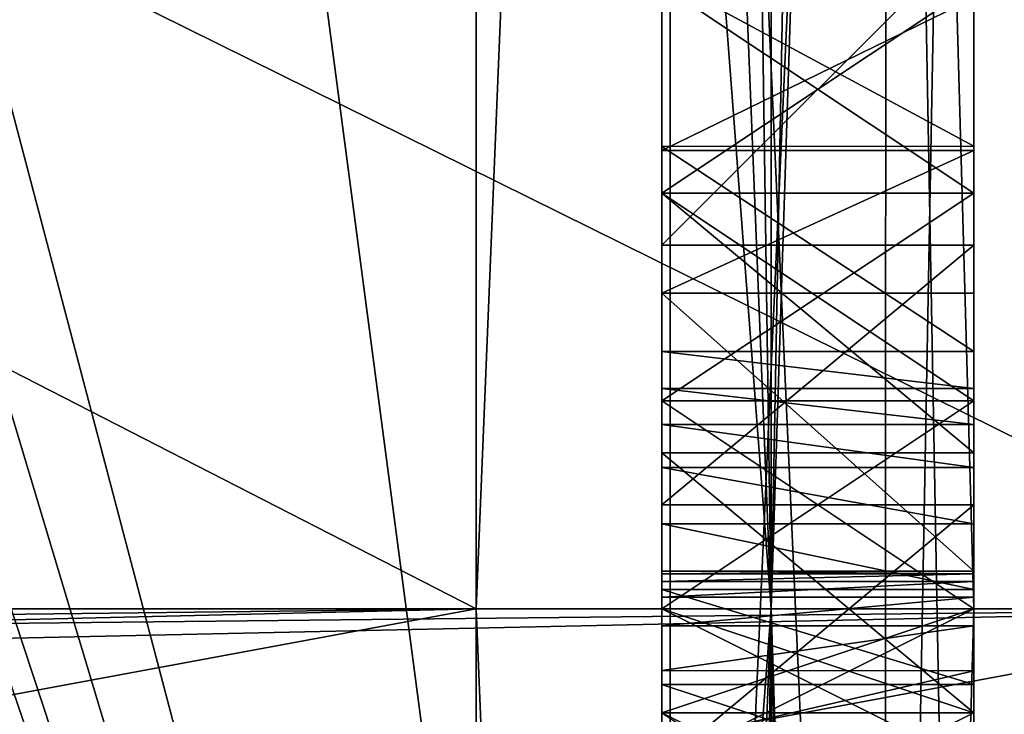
# Model space of a CAD drawing. Header units: millimetres. Extents: x -25 to 71, y -3 to 471.
# Tile 87 of 199: x 67.07 to 68.65, y 49.83 to 50.94. Entities that reach past the tile are written whole.
import ezdxf

# ---------------------------------------------------------------- set-up
doc = ezdxf.new("R2010")
doc.units = ezdxf.units.MM
doc.header["$LTSCALE"] = 65.185185
for name, color, linetype in [('1041', 7, 'CONTINUOUS'), ('1042', 7, 'CONTINUOUS'), ('1059', 7, 'CONTINUOUS'), ('1061', 7, 'CONTINUOUS'), ('1078', 7, 'CONTINUOUS'), ('1128', 7, 'CONTINUOUS'), ('1129', 7, 'CONTINUOUS'), ('1203', 7, 'CONTINUOUS'), ('1204', 7, 'CONTINUOUS'), ('1205', 7, 'CONTINUOUS'), ('1206', 7, 'CONTINUOUS'), ('1207', 7, 'CONTINUOUS'), ('1208', 7, 'CONTINUOUS'), ('1209', 7, 'CONTINUOUS'), ('1223', 7, 'CONTINUOUS'), ('1224', 7, 'CONTINUOUS'), ('1225', 7, 'CONTINUOUS'), ('1226', 7, 'CONTINUOUS'), ('1227', 7, 'CONTINUOUS'), ('1348', 7, 'CONTINUOUS'), ('1349', 7, 'CONTINUOUS'), ('1350', 7, 'CONTINUOUS'), ('1355', 7, 'CONTINUOUS'), ('1356', 7, 'CONTINUOUS'), ('1357', 7, 'CONTINUOUS'), ('1358', 7, 'CONTINUOUS'), ('1362', 7, 'CONTINUOUS'), ('1363', 7, 'CONTINUOUS'), ('1364', 7, 'CONTINUOUS'), ('1365', 7, 'CONTINUOUS'), ('1381', 7, 'CONTINUOUS'), ('1382', 7, 'CONTINUOUS'), ('1383', 7, 'CONTINUOUS'), ('1384', 7, 'CONTINUOUS'), ('1386', 7, 'CONTINUOUS'), ('1387', 7, 'CONTINUOUS'), ('1388', 7, 'CONTINUOUS'), ('1389', 7, 'CONTINUOUS'), ('1390', 7, 'CONTINUOUS'), ('1391', 7, 'CONTINUOUS'), ('1392', 7, 'CONTINUOUS'), ('1393', 7, 'CONTINUOUS'), ('1394', 7, 'CONTINUOUS'), ('1395', 7, 'CONTINUOUS'), ('1396', 7, 'CONTINUOUS'), ('1397', 7, 'CONTINUOUS'), ('1405', 7, 'CONTINUOUS'), ('1477', 7, 'CONTINUOUS'), ('1482', 7, 'CONTINUOUS'), ('1513', 7, 'CONTINUOUS'), ('1533', 7, 'CONTINUOUS'), ('1546', 7, 'CONTINUOUS'), ('1552', 7, 'CONTINUOUS'), ('1582', 7, 'CONTINUOUS'), ('1583', 7, 'CONTINUOUS'), ('1584', 7, 'CONTINUOUS'), ('1586', 7, 'CONTINUOUS'), ('1587', 7, 'CONTINUOUS'), ('1589', 7, 'CONTINUOUS'), ('1600', 7, 'CONTINUOUS'), ('1601', 7, 'CONTINUOUS')]:
    doc.layers.add(name, color=color, linetype=linetype)

msp = doc.modelspace()

# ---------------------------------------------------------------- linework, layer by layer
at = {"layer": '1041', "linetype": 'CONTINUOUS'}
for points in [[(43.1, 49.7169, -21.9982), (43.1, 50, -22), (69.2193, 43.2016, -20.9232), (43.1, 49.7169, -21.9982)], [(69.2193, 43.2016, -20.9232), (43.1, 50, -22), (69.2193, 50, -22), (69.2193, 43.2016, -20.9232)], [(43.1, 50, 22), (43.1, 49.7169, 21.9982), (69.2193, 50, 22), (43.1, 50, 22)], [(43.1, 49.7169, 21.9982), (43.1, 49.4339, 21.9927), (69.2193, 50, 22), (43.1, 49.7169, 21.9982)], [(43.1, 49.4339, 21.9927), (43.5503, 45.2139, 21.4731), (69.2193, 50, 22), (43.1, 49.4339, 21.9927)], [(69.2193, 50, 22), (43.5503, 45.2139, 21.4731), (69.2193, 43.2016, 20.9232), (69.2193, 50, 22)]]:
    msp.add_3dface(points, dxfattribs=at)
at = {"layer": '1042', "linetype": 'CONTINUOUS'}
for points in [[(43.1, 50, -22), (43.1, 62.9312, -17.7984), (69.2193, 50, -22), (43.1, 50, -22)], [(69.2193, 50, -22), (43.1, 62.9312, -17.7984), (69.2193, 58.1578, -20.4316), (69.2193, 50, -22)], [(43.1, 62.9312, 17.7984), (43.1, 50, 22), (69.2193, 58.1578, 20.4316), (43.1, 62.9312, 17.7984)], [(43.1, 50, 22), (69.2193, 50, 22), (69.2193, 58.1578, 20.4316), (43.1, 50, 22)]]:
    msp.add_3dface(points, dxfattribs=at)
at = {"layer": '1059', "linetype": 'CONTINUOUS'}
for points in [[(68.6, 54.5, 4.5), (68.6, 45.5, 4.5), (49.9, 45.5, 4.5), (68.6, 54.5, 4.5)], [(49.9, 54.5, 4.5), (68.6, 54.5, 4.5), (49.9, 45.5, 4.5), (49.9, 54.5, 4.5)]]:
    msp.add_3dface(points, dxfattribs=at)
at = {"layer": '1061', "linetype": 'CONTINUOUS'}
for points in [[(68.6, 54.5, -4.5), (49.9, 54.5, -4.5), (68.6, 45.5, -4.5), (68.6, 54.5, -4.5)], [(68.6, 45.5, -4.5), (49.9, 54.5, -4.5), (49.9, 45.5, -4.5), (68.6, 45.5, -4.5)]]:
    msp.add_3dface(points, dxfattribs=at)
at = {"layer": '1078', "linetype": 'CONTINUOUS'}
for points in [[(68.6, 60.0794, -13.5967), (68.6, 50, -16.9251), (68.6, 56.0046, -12.6376), (68.6, 60.0794, -13.5967)], [(68.6, 56.0046, -12.6376), (68.6, 50, -16.9251), (68.6, 55.8212, -12.7675), (68.6, 56.0046, -12.6376)], [(68.6, 55.8212, -12.7675), (68.6, 50, -16.9251), (68.6, 55.6226, -12.8546), (68.6, 55.8212, -12.7675)], [(68.6, 55.6226, -12.8546), (68.6, 50, -16.9251), (68.6, 55.376, -12.9188), (68.6, 55.6226, -12.8546)], [(68.6, 55.376, -12.9188), (68.6, 50, -16.9251), (68.6, 55.1192, -12.954), (68.6, 55.376, -12.9188)], [(68.6, 55.1192, -12.954), (68.6, 50, -16.9251), (68.6, 54.8638, -12.9656), (68.6, 55.1192, -12.954)], [(68.6, 54.8638, -12.9656), (68.6, 50, -16.9251), (68.6, 54.5244, -12.9479), (68.6, 54.8638, -12.9656)], [(68.6, 54.5244, -12.9479), (68.6, 50, -16.9251), (68.6, 54.2592, -12.9025), (68.6, 54.5244, -12.9479)], [(68.6, 46.7922, -7.9846), (68.6, 54.4674, -7.9846), (68.6, 47.1499, -10), (68.6, 46.7922, -7.9846)], [(68.6, 47.1499, -10), (68.6, 54.4674, -7.9846), (68.6, 47.9257, -10), (68.6, 47.1499, -10)], [(68.6, 47.9257, -10), (68.6, 54.4674, -7.9846), (68.6, 48.3714, -10), (68.6, 47.9257, -10)], [(68.6, 48.3714, -10), (68.6, 54.4674, -7.9846), (68.6, 50.0605, -10), (68.6, 48.3714, -10)], [(68.6, 50.0605, -10), (68.6, 54.4674, -7.9846), (68.6, 50.5062, -10), (68.6, 50.0605, -10)], [(68.6, 50.5062, -10), (68.6, 54.4674, -7.9846), (68.6, 52.1953, -10), (68.6, 50.5062, -10)], [(68.6, 54.2592, -12.9025), (68.6, 50, -16.9251), (68.6, 54.0186, -12.8306), (68.6, 54.2592, -12.9025)], [(68.6, 54.0186, -12.8306), (68.6, 50, -16.9251), (68.6, 53.8416, -12.749), (68.6, 54.0186, -12.8306)], [(68.6, 53.8416, -12.749), (68.6, 50, -16.9251), (68.6, 53.6911, -12.6543), (68.6, 53.8416, -12.749)], [(68.6, 53.6911, -12.6543), (68.6, 50, -16.9251), (68.6, 53.5805, -12.5653), (68.6, 53.6911, -12.6543)], [(68.6, 53.5805, -12.5653), (68.6, 50, -16.9251), (68.6, 53.4825, -12.4647), (68.6, 53.5805, -12.5653)], [(68.6, 53.4825, -12.4647), (68.6, 50, -16.9251), (68.6, 53.3838, -12.3494), (68.6, 53.4825, -12.4647)], [(68.6, 50, -16.9251), (68.6, 52.5254, -12.553), (68.6, 53.3838, -12.3494), (68.6, 50, -16.9251)], [(68.6, 52.5254, -12.553), (68.6, 50, -16.9251), (68.6, 52.3927, -12.7111), (68.6, 52.5254, -12.553)], [(68.6, 52.3927, -12.7111), (68.6, 50, -16.9251), (68.6, 52.2322, -12.8193), (68.6, 52.3927, -12.7111)], [(68.6, 52.2322, -12.8193), (68.6, 50, -16.9251), (68.6, 52.0494, -12.8952), (68.6, 52.2322, -12.8193)], [(68.6, 50.5062, -12.0798), (68.6, 50.5062, -10), (68.6, 52.1953, -10), (68.6, 50.5062, -12.0798)], [(68.6, 50.7349, -12.2749), (68.6, 50.5062, -12.0798), (68.6, 52.1953, -10), (68.6, 50.7349, -12.2749)], [(68.6, 50.9794, -12.4374), (68.6, 50.7349, -12.2749), (68.6, 52.1953, -10), (68.6, 50.9794, -12.4374)], [(68.6, 52.0494, -12.8952), (68.6, 50, -16.9251), (68.6, 51.8922, -12.9354), (68.6, 52.0494, -12.8952)], [(68.6, 51.8922, -12.9354), (68.6, 50, -16.9251), (68.6, 51.7264, -12.9583), (68.6, 51.8922, -12.9354)], [(68.6, 51.7264, -12.9583), (68.6, 50, -16.9251), (68.6, 51.5846, -12.9656), (68.6, 51.7264, -12.9583)], [(68.6, 51.5846, -12.9656), (68.6, 50, -16.9251), (68.6, 51.2742, -12.9349), (68.6, 51.5846, -12.9656)], [(68.6, 51.2742, -12.9349), (68.6, 50, -16.9251), (68.6, 51.0119, -12.8511), (68.6, 51.2742, -12.9349)], [(68.6, 51.0119, -12.8511), (68.6, 50, -16.9251), (68.6, 50.7416, -12.7004), (68.6, 51.0119, -12.8511)], [(68.6, 50.7416, -12.7004), (68.6, 50, -16.9251), (68.6, 50.4127, -12.4539), (68.6, 50.7416, -12.7004)], [(68.6, 50.4127, -12.4539), (68.6, 50, -16.9251), (68.6, 50.3532, -12.5509), (68.6, 50.4127, -12.4539)], [(68.6, 50.3532, -12.5509), (68.6, 50, -16.9251), (68.6, 50.2953, -12.6342), (68.6, 50.3532, -12.5509)], [(68.6, 50.2953, -12.6342), (68.6, 50, -16.9251), (68.6, 50.2267, -12.7134), (68.6, 50.2953, -12.6342)], [(68.6, 50.2267, -12.7134), (68.6, 50, -16.9251), (68.6, 50.1362, -12.7934), (68.6, 50.2267, -12.7134)], [(68.6, 50.1362, -12.7934), (68.6, 50, -16.9251), (68.6, 50.0309, -12.8575), (68.6, 50.1362, -12.7934)], [(68.6, 48.3714, -12.0798), (68.6, 48.3714, -10), (68.6, 50.0605, -10), (68.6, 48.3714, -12.0798)], [(68.6, 48.6001, -12.2749), (68.6, 48.3714, -12.0798), (68.6, 50.0605, -10), (68.6, 48.6001, -12.2749)], [(68.6, 48.8446, -12.4374), (68.6, 48.6001, -12.2749), (68.6, 50.0605, -10), (68.6, 48.8446, -12.4374)], [(68.6, 49.109, -12.5457), (68.6, 48.8446, -12.4374), (68.6, 50.0605, -10), (68.6, 49.109, -12.5457)], [(68.6, 49.4388, -12.586), (68.6, 49.109, -12.5457), (68.6, 50.0605, -10), (68.6, 49.4388, -12.586)], [(68.6, 49.6448, -12.5632), (68.6, 49.4388, -12.586), (68.6, 50.0605, -10), (68.6, 49.6448, -12.5632)], [(68.6, 49.7854, -12.5089), (68.6, 49.6448, -12.5632), (68.6, 50.0605, -10), (68.6, 49.7854, -12.5089)], [(68.6, 49.9008, -12.4231), (68.6, 49.7854, -12.5089), (68.6, 50.0605, -10), (68.6, 49.9008, -12.4231)], [(68.6, 49.9725, -12.3274), (68.6, 49.9008, -12.4231), (68.6, 50.0605, -10), (68.6, 49.9725, -12.3274)], [(68.6, 50.0187, -12.2231), (68.6, 49.9725, -12.3274), (68.6, 50.0605, -10), (68.6, 50.0187, -12.2231)], [(68.6, 50.044, -12.1238), (68.6, 50.0187, -12.2231), (68.6, 50.0605, -10), (68.6, 50.044, -12.1238)], [(68.6, 50.0561, -12.0254), (68.6, 50.044, -12.1238), (68.6, 50.0605, -10), (68.6, 50.0561, -12.0254)], [(68.6, 50.0605, -11.9147), (68.6, 50.0561, -12.0254), (68.6, 50.0605, -10), (68.6, 50.0605, -11.9147)], [(68.6, 50.0309, -12.8575), (68.6, 50, -16.9251), (68.6, 49.8787, -12.9153), (68.6, 50.0309, -12.8575)], [(68.6, 39.9206, -13.5967), (68.6, 45.1252, -14.0708), (68.6, 50, -16.9251), (68.6, 39.9206, -13.5967)], [(68.6, 45.4333, -14.099), (68.6, 50, -16.9251), (68.6, 45.1252, -14.0708), (68.6, 45.4333, -14.099)], [(68.6, 45.6709, -14.0924), (68.6, 50, -16.9251), (68.6, 45.4333, -14.099), (68.6, 45.6709, -14.0924)], [(68.6, 50, -16.9251), (68.6, 45.6709, -14.0924), (68.6, 47.1774, -14), (68.6, 50, -16.9251)], [(68.6, 50, -16.9251), (68.6, 47.1774, -14), (68.6, 49.8787, -12.9153), (68.6, 50, -16.9251)], [(68.6, 49.8787, -12.9153), (68.6, 47.1774, -14), (68.6, 49.7134, -12.9515), (68.6, 49.8787, -12.9153)]]:
    msp.add_3dface(points, dxfattribs=at)
at = {"layer": '1128', "linetype": 'CONTINUOUS'}
for points in [[(44.9143, 49.731, 19.9507), (44.9143, 50, 19.9525), (67.8023, 43.788, 18.3291), (44.9143, 49.731, 19.9507)], [(67.8023, 43.788, 18.3291), (44.9143, 50, 19.9525), (67.8023, 50, 19.3531), (67.8023, 43.788, 18.3291)], [(44.9143, 49.4621, -19.9452), (45.3211, 45.831, -19.5012), (67.8023, 50, -19.3531), (44.9143, 49.4621, -19.9452)], [(44.9143, 49.731, -19.9507), (44.9143, 49.4621, -19.9452), (67.8023, 50, -19.3531), (44.9143, 49.731, -19.9507)], [(44.9143, 50, -19.9525), (44.9143, 49.731, -19.9507), (67.8023, 50, -19.3531), (44.9143, 50, -19.9525)], [(67.8023, 50, -19.3531), (45.3211, 45.831, -19.5012), (67.8023, 43.788, -18.3291), (67.8023, 50, -19.3531)]]:
    msp.add_3dface(points, dxfattribs=at)
at = {"layer": '1129', "linetype": 'CONTINUOUS'}
for points in [[(67.8023, 50, 19.3531), (44.9143, 50, 19.9525), (44.9143, 61.728, 16.1417), (67.8023, 50, 19.3531)], [(44.9143, 61.728, -16.1417), (44.9143, 50, -19.9525), (67.8023, 56.212, -18.3291), (44.9143, 61.728, -16.1417)], [(67.8023, 50, 19.3531), (44.9143, 61.728, 16.1417), (67.8023, 56.212, 18.3291), (67.8023, 50, 19.3531)], [(44.9143, 50, -19.9525), (67.8023, 50, -19.3531), (67.8023, 56.212, -18.3291), (44.9143, 50, -19.9525)]]:
    msp.add_3dface(points, dxfattribs=at)
at = {"layer": '1203', "linetype": 'CONTINUOUS'}
for points in [[(68.6, 49.9008, -12.4231), (68.6, 49.9725, -12.3274), (68.1, 49.9009, -12.4231), (68.6, 49.9008, -12.4231)], [(68.1, 49.9009, -12.4231), (68.6, 49.9725, -12.3274), (68.1, 49.9725, -12.3274), (68.1, 49.9009, -12.4231)], [(68.1, 49.7854, -12.5089), (68.6, 49.9008, -12.4231), (68.1, 49.9009, -12.4231), (68.1, 49.7854, -12.5089)], [(68.6, 49.7854, -12.5089), (68.6, 49.9008, -12.4231), (68.1, 49.7854, -12.5089), (68.6, 49.7854, -12.5089)]]:
    msp.add_3dface(points, dxfattribs=at)
at = {"layer": '1204', "linetype": 'CONTINUOUS'}
for points in [[(68.6, 50.0187, -12.2231), (68.6, 50.044, -12.1238), (68.1, 50.0187, -12.2231), (68.6, 50.0187, -12.2231)], [(68.1, 50.0187, -12.2231), (68.6, 50.044, -12.1238), (68.1, 50.044, -12.1238), (68.1, 50.0187, -12.2231)], [(68.6, 49.9725, -12.3274), (68.6, 50.0187, -12.2231), (68.1, 49.9725, -12.3274), (68.6, 49.9725, -12.3274)], [(68.1, 49.9725, -12.3274), (68.6, 50.0187, -12.2231), (68.1, 50.0187, -12.2231), (68.1, 49.9725, -12.3274)]]:
    msp.add_3dface(points, dxfattribs=at)
at = {"layer": '1205', "linetype": 'CONTINUOUS'}
for points in [[(68.6, 50.0561, -12.0254), (68.6, 50.0605, -11.9147), (68.1, 50.0561, -12.0254), (68.6, 50.0561, -12.0254)], [(68.1, 50.0561, -12.0254), (68.6, 50.0605, -11.9147), (68.1, 50.0605, -11.9147), (68.1, 50.0561, -12.0254)], [(68.6, 50.044, -12.1238), (68.6, 50.0561, -12.0254), (68.1, 50.044, -12.1238), (68.6, 50.044, -12.1238)], [(68.1, 50.044, -12.1238), (68.6, 50.0561, -12.0254), (68.1, 50.0561, -12.0254), (68.1, 50.044, -12.1238)]]:
    msp.add_3dface(points, dxfattribs=at)
at = {"layer": '1206', "linetype": 'CONTINUOUS'}
for points in [[(68.6, 50.0605, -11.9147), (68.6, 50.0605, -10), (68.1, 50.0605, -11.9147), (68.6, 50.0605, -11.9147)], [(68.1, 50.0605, -11.9147), (68.6, 50.0605, -10), (68.1, 50.0605, -10), (68.1, 50.0605, -11.9147)]]:
    msp.add_3dface(points, dxfattribs=at)
at = {"layer": '1207', "linetype": 'CONTINUOUS'}
for points in [[(68.6, 50.0605, -10), (68.6, 50.5062, -10), (68.1, 50.5062, -10), (68.6, 50.0605, -10)], [(68.1, 50.0605, -10), (68.6, 50.0605, -10), (68.1, 50.5062, -10), (68.1, 50.0605, -10)]]:
    msp.add_3dface(points, dxfattribs=at)
at = {"layer": '1208', "linetype": 'CONTINUOUS'}
for points in [[(68.6, 50.5062, -10), (68.6, 50.5062, -12.0798), (68.1, 50.5062, -10), (68.6, 50.5062, -10)], [(68.1, 50.5062, -10), (68.6, 50.5062, -12.0798), (68.1, 50.5062, -12.0798), (68.1, 50.5062, -10)]]:
    msp.add_3dface(points, dxfattribs=at)
at = {"layer": '1209', "linetype": 'CONTINUOUS'}
for points in [[(68.6, 50.7349, -12.2749), (68.6, 50.9794, -12.4374), (68.1, 50.7349, -12.2749), (68.6, 50.7349, -12.2749)], [(68.1, 50.7349, -12.2749), (68.6, 50.9794, -12.4374), (68.1, 50.9794, -12.4374), (68.1, 50.7349, -12.2749)], [(68.6, 50.5062, -12.0798), (68.6, 50.7349, -12.2749), (68.1, 50.5062, -12.0798), (68.6, 50.5062, -12.0798)], [(68.1, 50.5062, -12.0798), (68.6, 50.7349, -12.2749), (68.1, 50.7349, -12.2749), (68.1, 50.5062, -12.0798)]]:
    msp.add_3dface(points, dxfattribs=at)
at = {"layer": '1223', "linetype": 'CONTINUOUS'}
for points in [[(68.6, 51.0119, -12.8511), (68.6, 50.7416, -12.7004), (68.1, 51.0119, -12.8511), (68.6, 51.0119, -12.8511)], [(68.1, 51.0119, -12.8511), (68.6, 50.7416, -12.7004), (68.1, 50.7413, -12.7002), (68.1, 51.0119, -12.8511)], [(68.6, 50.7416, -12.7004), (68.6, 50.4127, -12.4539), (68.1, 50.7413, -12.7002), (68.6, 50.7416, -12.7004)], [(68.1, 50.7413, -12.7002), (68.6, 50.4127, -12.4539), (68.1, 50.4127, -12.4539), (68.1, 50.7413, -12.7002)]]:
    msp.add_3dface(points, dxfattribs=at)
at = {"layer": '1224', "linetype": 'CONTINUOUS'}
for points in [[(68.6, 50.4127, -12.4539), (68.6, 50.3532, -12.5509), (68.1, 50.4127, -12.4539), (68.6, 50.4127, -12.4539)], [(68.1, 50.4127, -12.4539), (68.6, 50.3532, -12.5509), (68.1, 50.3532, -12.5509), (68.1, 50.4127, -12.4539)], [(68.6, 50.3532, -12.5509), (68.6, 50.2953, -12.6342), (68.1, 50.3532, -12.5509), (68.6, 50.3532, -12.5509)], [(68.1, 50.3532, -12.5509), (68.6, 50.2953, -12.6342), (68.1, 50.2953, -12.6342), (68.1, 50.3532, -12.5509)]]:
    msp.add_3dface(points, dxfattribs=at)
at = {"layer": '1225', "linetype": 'CONTINUOUS'}
for points in [[(68.6, 50.2953, -12.6342), (68.6, 50.2267, -12.7134), (68.1, 50.2953, -12.6342), (68.6, 50.2953, -12.6342)], [(68.1, 50.2953, -12.6342), (68.6, 50.2267, -12.7134), (68.1, 50.2268, -12.7133), (68.1, 50.2953, -12.6342)], [(68.6, 50.2267, -12.7134), (68.6, 50.1362, -12.7934), (68.1, 50.2268, -12.7133), (68.6, 50.2267, -12.7134)], [(68.1, 50.2268, -12.7133), (68.6, 50.1362, -12.7934), (68.1, 50.1362, -12.7934), (68.1, 50.2268, -12.7133)]]:
    msp.add_3dface(points, dxfattribs=at)
at = {"layer": '1226', "linetype": 'CONTINUOUS'}
for points in [[(68.6, 50.1362, -12.7934), (68.6, 50.0309, -12.8575), (68.1, 50.1362, -12.7934), (68.6, 50.1362, -12.7934)], [(68.1, 50.1362, -12.7934), (68.6, 50.0309, -12.8575), (68.1, 50.0308, -12.8575), (68.1, 50.1362, -12.7934)], [(68.6, 50.0309, -12.8575), (68.6, 49.8787, -12.9153), (68.1, 50.0308, -12.8575), (68.6, 50.0309, -12.8575)], [(68.1, 50.0308, -12.8575), (68.6, 49.8787, -12.9153), (68.1, 49.8787, -12.9153), (68.1, 50.0308, -12.8575)]]:
    msp.add_3dface(points, dxfattribs=at)
at = {"layer": '1227', "linetype": 'CONTINUOUS'}
for points in [[(68.6, 49.8787, -12.9153), (68.6, 49.7134, -12.9515), (68.1, 49.8787, -12.9153), (68.6, 49.8787, -12.9153)], [(68.1, 49.8787, -12.9153), (68.6, 49.7134, -12.9515), (68.1, 49.7133, -12.9515), (68.1, 49.8787, -12.9153)]]:
    msp.add_3dface(points, dxfattribs=at)
at = {"layer": '1348', "linetype": 'CONTINUOUS'}
for points in [[(68.1, 51.0833, 10), (68.6, 51.0833, 10), (68.1, 50.5833, 10), (68.1, 51.0833, 10)], [(68.1, 50.5833, 10), (68.6, 51.0833, 10), (68.6, 50.5833, 10), (68.1, 50.5833, 10)]]:
    msp.add_3dface(points, dxfattribs=at)
at = {"layer": '1349', "linetype": 'CONTINUOUS'}
for points in [[(68.1, 50.5833, 10), (68.6, 50.5833, 10), (68.1, 50.1667, 10.0851), (68.1, 50.5833, 10)], [(68.1, 50.1667, 10.0851), (68.6, 50.5833, 10), (68.6, 50.1667, 10.0851), (68.1, 50.1667, 10.0851)]]:
    msp.add_3dface(points, dxfattribs=at)
at = {"layer": '1350', "linetype": 'CONTINUOUS'}
for points in [[(68.1, 50.1667, 10.0851), (68.6, 50.1667, 10.0851), (68.1, 49.75, 10.3404), (68.1, 50.1667, 10.0851)], [(68.1, 49.75, 10.3404), (68.6, 50.1667, 10.0851), (68.6, 49.75, 10.3404), (68.1, 49.75, 10.3404)]]:
    msp.add_3dface(points, dxfattribs=at)
at = {"layer": '1355', "linetype": 'CONTINUOUS'}
for points in [[(68.1, 49.5, 11.7021), (68.6, 49.5, 11.7021), (68.1, 49.8333, 11.9574), (68.1, 49.5, 11.7021)], [(68.1, 49.8333, 11.9574), (68.6, 49.5, 11.7021), (68.6, 49.8333, 11.9574), (68.1, 49.8333, 11.9574)]]:
    msp.add_3dface(points, dxfattribs=at)
at = {"layer": '1356', "linetype": 'CONTINUOUS'}
for points in [[(68.1, 49.8333, 11.9574), (68.6, 49.8333, 11.9574), (68.1, 50, 12.0426), (68.1, 49.8333, 11.9574)], [(68.1, 50, 12.0426), (68.6, 49.8333, 11.9574), (68.6, 50, 12.0426), (68.1, 50, 12.0426)]]:
    msp.add_3dface(points, dxfattribs=at)
at = {"layer": '1357', "linetype": 'CONTINUOUS'}
for points in [[(68.1, 50, 12.0426), (68.6, 50, 12.0426), (68.1, 49.8333, 12.1277), (68.1, 50, 12.0426)], [(68.1, 49.8333, 12.1277), (68.6, 50, 12.0426), (68.6, 49.8333, 12.1277), (68.1, 49.8333, 12.1277)]]:
    msp.add_3dface(points, dxfattribs=at)
at = {"layer": '1358', "linetype": 'CONTINUOUS'}
for points in [[(68.1, 49.8333, 12.1277), (68.6, 49.8333, 12.1277), (68.1, 49.5833, 12.383), (68.1, 49.8333, 12.1277)], [(68.1, 49.5833, 12.383), (68.6, 49.8333, 12.1277), (68.6, 49.5833, 12.383), (68.1, 49.5833, 12.383)]]:
    msp.add_3dface(points, dxfattribs=at)
at = {"layer": '1362', "linetype": 'CONTINUOUS'}
for points in [[(68.1, 49.5833, 13.4043), (68.6, 49.5833, 13.4043), (68.1, 49.8333, 13.6596), (68.1, 49.5833, 13.4043)], [(68.1, 49.8333, 13.6596), (68.6, 49.5833, 13.4043), (68.6, 49.8333, 13.6596), (68.1, 49.8333, 13.6596)]]:
    msp.add_3dface(points, dxfattribs=at)
at = {"layer": '1363', "linetype": 'CONTINUOUS'}
for points in [[(68.1, 49.8333, 13.6596), (68.6, 49.8333, 13.6596), (68.1, 50.25, 13.9149), (68.1, 49.8333, 13.6596)], [(68.1, 50.25, 13.9149), (68.6, 49.8333, 13.6596), (68.6, 50.25, 13.9149), (68.1, 50.25, 13.9149)]]:
    msp.add_3dface(points, dxfattribs=at)
at = {"layer": '1364', "linetype": 'CONTINUOUS'}
for points in [[(68.1, 50.25, 13.9149), (68.6, 50.25, 13.9149), (68.1, 50.6667, 14), (68.1, 50.25, 13.9149)], [(68.1, 50.6667, 14), (68.6, 50.25, 13.9149), (68.6, 50.6667, 14), (68.1, 50.6667, 14)]]:
    msp.add_3dface(points, dxfattribs=at)
at = {"layer": '1365', "linetype": 'CONTINUOUS'}
for points in [[(68.1, 50.6667, 14), (68.6, 50.6667, 14), (68.1, 51, 14), (68.1, 50.6667, 14)], [(68.1, 51, 14), (68.6, 50.6667, 14), (68.6, 51, 14), (68.1, 51, 14)]]:
    msp.add_3dface(points, dxfattribs=at)
at = {"layer": '1381', "linetype": 'CONTINUOUS'}
for points in [[(68.1, 51, 11.8723), (68.6, 51, 11.8723), (68.1, 50.6667, 11.8723), (68.1, 51, 11.8723)], [(68.1, 50.6667, 11.8723), (68.6, 51, 11.8723), (68.6, 50.6667, 11.8723), (68.1, 50.6667, 11.8723)]]:
    msp.add_3dface(points, dxfattribs=at)
at = {"layer": '1382', "linetype": 'CONTINUOUS'}
for points in [[(68.1, 50.6667, 11.8723), (68.6, 50.6667, 11.8723), (68.1, 50.3333, 11.7872), (68.1, 50.6667, 11.8723)], [(68.1, 50.3333, 11.7872), (68.6, 50.6667, 11.8723), (68.6, 50.3333, 11.7872), (68.1, 50.3333, 11.7872)]]:
    msp.add_3dface(points, dxfattribs=at)
at = {"layer": '1383', "linetype": 'CONTINUOUS'}
for points in [[(68.1, 50.3333, 11.7872), (68.6, 50.3333, 11.7872), (68.1, 50, 11.617), (68.1, 50.3333, 11.7872)], [(68.1, 50, 11.617), (68.6, 50.3333, 11.7872), (68.6, 50, 11.617), (68.1, 50, 11.617)]]:
    msp.add_3dface(points, dxfattribs=at)
at = {"layer": '1384', "linetype": 'CONTINUOUS'}
for points in [[(68.1, 50, 11.617), (68.6, 50, 11.617), (68.1, 49.75, 11.2766), (68.1, 50, 11.617)], [(68.1, 49.75, 11.2766), (68.6, 50, 11.617), (68.6, 49.75, 11.2766), (68.1, 49.75, 11.2766)]]:
    msp.add_3dface(points, dxfattribs=at)
at = {"layer": '1386', "linetype": 'CONTINUOUS'}
for points in [[(68.1, 49.75, 11.0213), (68.6, 49.75, 11.0213), (68.1, 50, 10.6809), (68.1, 49.75, 11.0213)], [(68.1, 50, 10.6809), (68.6, 49.75, 11.0213), (68.6, 50, 10.6809), (68.1, 50, 10.6809)]]:
    msp.add_3dface(points, dxfattribs=at)
at = {"layer": '1387', "linetype": 'CONTINUOUS'}
for points in [[(68.1, 50, 10.6809), (68.6, 50, 10.6809), (68.1, 50.3333, 10.5106), (68.1, 50, 10.6809)], [(68.1, 50.3333, 10.5106), (68.6, 50, 10.6809), (68.6, 50.3333, 10.5106), (68.1, 50.3333, 10.5106)]]:
    msp.add_3dface(points, dxfattribs=at)
at = {"layer": '1388', "linetype": 'CONTINUOUS'}
for points in [[(68.1, 50.3333, 10.5106), (68.6, 50.3333, 10.5106), (68.1, 50.6667, 10.4255), (68.1, 50.3333, 10.5106)], [(68.1, 50.6667, 10.4255), (68.6, 50.3333, 10.5106), (68.6, 50.6667, 10.4255), (68.1, 50.6667, 10.4255)]]:
    msp.add_3dface(points, dxfattribs=at)
at = {"layer": '1389', "linetype": 'CONTINUOUS'}
for points in [[(68.6, 51, 10.4255), (68.1, 51, 10.4255), (68.6, 50.6667, 10.4255), (68.6, 51, 10.4255)], [(68.1, 51, 10.4255), (68.1, 50.6667, 10.4255), (68.6, 50.6667, 10.4255), (68.1, 51, 10.4255)]]:
    msp.add_3dface(points, dxfattribs=at)
at = {"layer": '1390', "linetype": 'CONTINUOUS'}
for points in [[(68.1, 50.6667, 13.5745), (68.6, 50.6667, 13.5745), (68.1, 50.3333, 13.4894), (68.1, 50.6667, 13.5745)], [(68.1, 50.3333, 13.4894), (68.6, 50.6667, 13.5745), (68.6, 50.3333, 13.4894), (68.1, 50.3333, 13.4894)]]:
    msp.add_3dface(points, dxfattribs=at)
at = {"layer": '1391', "linetype": 'CONTINUOUS'}
for points in [[(68.1, 50.3333, 13.4894), (68.6, 50.3333, 13.4894), (68.1, 50, 13.234), (68.1, 50.3333, 13.4894)], [(68.1, 50, 13.234), (68.6, 50.3333, 13.4894), (68.6, 50, 13.234), (68.1, 50, 13.234)]]:
    msp.add_3dface(points, dxfattribs=at)
at = {"layer": '1392', "linetype": 'CONTINUOUS'}
for points in [[(68.1, 50, 13.234), (68.6, 50, 13.234), (68.1, 49.8333, 12.9787), (68.1, 50, 13.234)], [(68.1, 49.8333, 12.9787), (68.6, 50, 13.234), (68.6, 49.8333, 12.9787), (68.1, 49.8333, 12.9787)]]:
    msp.add_3dface(points, dxfattribs=at)
at = {"layer": '1393', "linetype": 'CONTINUOUS'}
for points in [[(68.1, 49.8333, 12.9787), (68.6, 49.8333, 12.9787), (68.1, 49.8333, 12.8085), (68.1, 49.8333, 12.9787)], [(68.1, 49.8333, 12.8085), (68.6, 49.8333, 12.9787), (68.6, 49.8333, 12.8085), (68.1, 49.8333, 12.8085)]]:
    msp.add_3dface(points, dxfattribs=at)
at = {"layer": '1394', "linetype": 'CONTINUOUS'}
for points in [[(68.1, 49.8333, 12.8085), (68.6, 49.8333, 12.8085), (68.1, 50, 12.5532), (68.1, 49.8333, 12.8085)], [(68.1, 50, 12.5532), (68.6, 49.8333, 12.8085), (68.6, 50, 12.5532), (68.1, 50, 12.5532)]]:
    msp.add_3dface(points, dxfattribs=at)
at = {"layer": '1395', "linetype": 'CONTINUOUS'}
for points in [[(68.1, 50, 12.5532), (68.6, 50, 12.5532), (68.1, 50.3333, 12.2979), (68.1, 50, 12.5532)], [(68.1, 50.3333, 12.2979), (68.6, 50, 12.5532), (68.6, 50.3333, 12.2979), (68.1, 50.3333, 12.2979)]]:
    msp.add_3dface(points, dxfattribs=at)
at = {"layer": '1396', "linetype": 'CONTINUOUS'}
for points in [[(68.1, 50.3333, 12.2979), (68.6, 50.3333, 12.2979), (68.1, 50.6667, 12.2128), (68.1, 50.3333, 12.2979)], [(68.1, 50.6667, 12.2128), (68.6, 50.3333, 12.2979), (68.6, 50.6667, 12.2128), (68.1, 50.6667, 12.2128)]]:
    msp.add_3dface(points, dxfattribs=at)
at = {"layer": '1397', "linetype": 'CONTINUOUS'}
for points in [[(68.1, 50.6667, 12.2128), (68.6, 50.6667, 12.2128), (68.1, 51, 12.2128), (68.1, 50.6667, 12.2128)], [(68.1, 51, 12.2128), (68.6, 50.6667, 12.2128), (68.6, 51, 12.2128), (68.1, 51, 12.2128)]]:
    msp.add_3dface(points, dxfattribs=at)
at = {"layer": '1405', "linetype": 'CONTINUOUS'}
for points in [[(68.6, 50.6667, 13.5745), (68.1, 50.6667, 13.5745), (68.6, 51, 13.5745), (68.6, 50.6667, 13.5745)], [(68.1, 50.6667, 13.5745), (68.1, 51, 13.5745), (68.6, 51, 13.5745), (68.1, 50.6667, 13.5745)]]:
    msp.add_3dface(points, dxfattribs=at)
at = {"layer": '1477', "linetype": 'CONTINUOUS'}
for points in [[(68.1131, 54.4674, -7.4848), (59.0236, 46.8483, -7.2468), (66.0869, 54.4893, -7.4317), (68.1131, 54.4674, -7.4848)], [(68.1131, 46.7922, -7.4848), (59.0236, 46.8483, -7.2468), (68.1131, 54.4674, -7.4848), (68.1131, 46.7922, -7.4848)]]:
    msp.add_3dface(points, dxfattribs=at)
at = {"layer": '1482', "linetype": 'CONTINUOUS'}
for points in [[(59.0236, 46.8483, 7.2468), (68.1131, 46.7922, 7.4848), (65.2209, 55.2415, 7.409), (59.0236, 46.8483, 7.2468)], [(65.2209, 55.2415, 7.409), (68.1131, 46.7922, 7.4848), (65.4789, 54.7937, 7.4158), (65.2209, 55.2415, 7.409)], [(65.4789, 54.7937, 7.4158), (68.1131, 46.7922, 7.4848), (65.7839, 54.5598, 7.4238), (65.4789, 54.7937, 7.4158)], [(65.7839, 54.5598, 7.4238), (68.1131, 46.7922, 7.4848), (66.0869, 54.4893, 7.4317), (65.7839, 54.5598, 7.4238)], [(66.0869, 54.4893, 7.4317), (68.1131, 46.7922, 7.4848), (67.1, 54.4783, 7.4583), (66.0869, 54.4893, 7.4317)], [(67.1, 54.4783, 7.4583), (68.1131, 46.7922, 7.4848), (68.1131, 54.4674, 7.4848), (67.1, 54.4783, 7.4583)]]:
    msp.add_3dface(points, dxfattribs=at)
at = {"layer": '1513', "linetype": 'CONTINUOUS'}
for points in [[(68.1131, 46.7922, -7.4848), (68.1131, 54.4674, -7.4848), (68.4587, 54.4674, -7.6363), (68.1131, 46.7922, -7.4848)], [(68.4582, 46.7922, -7.6357), (68.1131, 46.7922, -7.4848), (68.4587, 54.4674, -7.6363), (68.4582, 46.7922, -7.6357)], [(68.6, 54.4674, -7.9846), (68.6, 46.7922, -7.9846), (68.4582, 46.7922, -7.6357), (68.6, 54.4674, -7.9846)], [(68.6, 54.4674, -7.9846), (68.4582, 46.7922, -7.6357), (68.4587, 54.4674, -7.6363), (68.6, 54.4674, -7.9846)]]:
    msp.add_3dface(points, dxfattribs=at)
at = {"layer": '1533', "linetype": 'CONTINUOUS'}
for points in [[(68.1131, 54.4674, 7.4848), (68.1131, 46.7922, 7.4848), (68.4582, 46.7922, 7.6357), (68.1131, 54.4674, 7.4848)], [(68.4587, 54.4674, 7.6363), (68.1131, 54.4674, 7.4848), (68.4582, 46.7922, 7.6357), (68.4587, 54.4674, 7.6363)], [(68.6, 46.7922, 7.9846), (68.4587, 54.4674, 7.6363), (68.4582, 46.7922, 7.6357), (68.6, 46.7922, 7.9846)], [(68.6, 54.4674, 7.9846), (68.4587, 54.4674, 7.6363), (68.6, 46.7922, 7.9846), (68.6, 54.4674, 7.9846)]]:
    msp.add_3dface(points, dxfattribs=at)
at = {"layer": '1546', "linetype": 'CONTINUOUS'}
for points in [[(67.8023, 56.212, 18.3291), (67.8023, 61.7666, 15.3653), (68.2752, 50, 18.9708), (67.8023, 56.212, 18.3291)], [(67.8023, 61.7666, 15.3653), (68.1036, 61.6991, 15.2771), (68.2752, 50, 18.9708), (67.8023, 61.7666, 15.3653)], [(68.1036, 61.6991, 15.2771), (68.2752, 61.5341, 15.0617), (68.2752, 50, 18.9708), (68.1036, 61.6991, 15.2771)], [(67.8023, 50, 19.3531), (67.8023, 56.212, 18.3291), (68.2752, 50, 18.9708), (67.8023, 50, 19.3531)], [(68.2752, 38.4659, 15.0617), (67.8023, 43.788, 18.3291), (67.8023, 50, 19.3531), (68.2752, 38.4659, 15.0617)], [(68.2752, 38.4659, 15.0617), (67.8023, 50, 19.3531), (68.2752, 50, 18.9708), (68.2752, 38.4659, 15.0617)]]:
    msp.add_3dface(points, dxfattribs=at)
at = {"layer": '1552', "linetype": 'CONTINUOUS'}
for points in [[(67.8023, 50, -19.3531), (68.2752, 61.5341, -15.0617), (67.8023, 56.212, -18.3291), (67.8023, 50, -19.3531)], [(68.2752, 61.5341, -15.0617), (67.8023, 50, -19.3531), (68.2752, 50, -18.9708), (68.2752, 61.5341, -15.0617)], [(67.8023, 50, -19.3531), (67.8023, 43.788, -18.3291), (68.2752, 50, -18.9708), (67.8023, 50, -19.3531)], [(67.8023, 43.788, -18.3291), (67.8023, 38.2334, -15.3653), (68.2752, 50, -18.9708), (67.8023, 43.788, -18.3291)], [(67.8023, 38.2334, -15.3653), (68.1036, 38.3009, -15.2771), (68.2752, 50, -18.9708), (67.8023, 38.2334, -15.3653)], [(68.1036, 38.3009, -15.2771), (68.2752, 38.4659, -15.0617), (68.2752, 50, -18.9708), (68.1036, 38.3009, -15.2771)]]:
    msp.add_3dface(points, dxfattribs=at)
at = {"layer": '1582', "linetype": 'CONTINUOUS'}
for points in [[(68.6, 45.5, 4.5), (68.6, 54.5, 4.5), (68.6, 45.5, -4.5), (68.6, 45.5, 4.5)], [(68.6, 54.5, 4.5), (68.6, 54.5, -4.5), (68.6, 45.5, -4.5), (68.6, 54.5, 4.5)]]:
    msp.add_3dface(points, dxfattribs=at)
at = {"layer": '1583', "linetype": 'CONTINUOUS'}
for points in [[(68.6, 60.0794, 13.5967), (68.6, 56, 14), (68.6, 50, 16.9251), (68.6, 60.0794, 13.5967)], [(68.6, 56, 14), (68.6, 53.1667, 14), (68.6, 50, 16.9251), (68.6, 56, 14)], [(68.6, 54.25, 10), (68.6, 54.4674, 7.9846), (68.6, 46.7922, 7.9846), (68.6, 54.25, 10)], [(68.6, 53.8333, 10.0851), (68.6, 54.25, 10), (68.6, 46.7922, 7.9846), (68.6, 53.8333, 10.0851)], [(68.6, 53.4167, 10.3404), (68.6, 53.8333, 10.0851), (68.6, 46.7922, 7.9846), (68.6, 53.4167, 10.3404)], [(68.6, 53.1667, 10.6809), (68.6, 53.4167, 10.3404), (68.6, 46.7922, 7.9846), (68.6, 53.1667, 10.6809)], [(68.6, 51.5, 10.0851), (68.6, 53.1667, 10.6809), (68.6, 46.7922, 7.9846), (68.6, 51.5, 10.0851)], [(68.6, 53.1667, 14), (68.6, 51, 14), (68.6, 50, 16.9251), (68.6, 53.1667, 14)], [(68.6, 51.0833, 10), (68.6, 51.5, 10.0851), (68.6, 46.7922, 7.9846), (68.6, 51.0833, 10)], [(68.6, 50.5833, 10), (68.6, 51.0833, 10), (68.6, 46.7922, 7.9846), (68.6, 50.5833, 10)], [(68.6, 51, 14), (68.6, 50.6667, 14), (68.6, 50, 16.9251), (68.6, 51, 14)], [(68.6, 50.6667, 14), (68.6, 50.25, 13.9149), (68.6, 50, 16.9251), (68.6, 50.6667, 14)], [(68.6, 50.1667, 10.0851), (68.6, 50.5833, 10), (68.6, 46.7922, 7.9846), (68.6, 50.1667, 10.0851)], [(68.6, 50.25, 13.9149), (68.6, 49.8333, 13.6596), (68.6, 50, 16.9251), (68.6, 50.25, 13.9149)], [(68.6, 49.75, 10.3404), (68.6, 50.1667, 10.0851), (68.6, 46.7922, 7.9846), (68.6, 49.75, 10.3404)], [(68.6, 44, 14), (68.6, 39.9206, 13.5967), (68.6, 50, 16.9251), (68.6, 44, 14)], [(68.6, 50, 12.0426), (68.6, 49.8333, 11.9574), (68.6, 49.8333, 12.1277), (68.6, 50, 12.0426)], [(68.6, 49.5833, 13.4043), (68.6, 49.4167, 12.9787), (68.6, 50, 16.9251), (68.6, 49.5833, 13.4043)], [(68.6, 49.4167, 12.9787), (68.6, 48.6667, 12.5532), (68.6, 50, 16.9251), (68.6, 49.4167, 12.9787)], [(68.6, 49.8333, 13.6596), (68.6, 49.5833, 13.4043), (68.6, 50, 16.9251), (68.6, 49.8333, 13.6596)], [(68.6, 46.5833, 13.9149), (68.6, 46.1667, 13.6596), (68.6, 50, 16.9251), (68.6, 46.5833, 13.9149)], [(68.6, 46.1667, 13.6596), (68.6, 45, 12.7234), (68.6, 50, 16.9251), (68.6, 46.1667, 13.6596)], [(68.6, 47, 14), (68.6, 46.5833, 13.9149), (68.6, 50, 16.9251), (68.6, 47, 14)], [(68.6, 47.4167, 14), (68.6, 47, 14), (68.6, 50, 16.9251), (68.6, 47.4167, 14)], [(68.6, 47.8333, 13.9149), (68.6, 47.4167, 14), (68.6, 50, 16.9251), (68.6, 47.8333, 13.9149)], [(68.6, 48.25, 13.6596), (68.6, 47.8333, 13.9149), (68.6, 50, 16.9251), (68.6, 48.25, 13.6596)], [(68.6, 48.5, 13.3191), (68.6, 48.25, 13.6596), (68.6, 50, 16.9251), (68.6, 48.5, 13.3191)], [(68.6, 48.6667, 12.8936), (68.6, 48.5, 13.3191), (68.6, 50, 16.9251), (68.6, 48.6667, 12.8936)], [(68.6, 48.6667, 12.5532), (68.6, 48.6667, 12.8936), (68.6, 50, 16.9251), (68.6, 48.6667, 12.5532)], [(68.6, 44.5, 14), (68.6, 44, 14), (68.6, 50, 16.9251), (68.6, 44.5, 14)], [(68.6, 45, 13.4043), (68.6, 44.5, 14), (68.6, 50, 16.9251), (68.6, 45, 13.4043)], [(68.6, 45, 12.7234), (68.6, 45, 13.4043), (68.6, 50, 16.9251), (68.6, 45, 12.7234)], [(68.6, 49.8333, 11.9574), (68.6, 49.5, 11.7021), (68.6, 49.8333, 12.1277), (68.6, 49.8333, 11.9574)], [(68.6, 49.8333, 12.1277), (68.6, 49.5, 11.7021), (68.6, 49.5833, 12.383), (68.6, 49.8333, 12.1277)]]:
    msp.add_3dface(points, dxfattribs=at)
at = {"layer": '1584', "linetype": 'CONTINUOUS'}
for points in [[(68.6, 51, 11.8723), (68.6, 51, 10.4255), (68.6, 50.6667, 10.4255), (68.6, 51, 11.8723)], [(68.6, 50.6667, 11.8723), (68.6, 51, 11.8723), (68.6, 50.6667, 10.4255), (68.6, 50.6667, 11.8723)], [(68.6, 50.3333, 11.7872), (68.6, 50.6667, 11.8723), (68.6, 50.3333, 10.5106), (68.6, 50.3333, 11.7872)], [(68.6, 50.3333, 10.5106), (68.6, 50.6667, 11.8723), (68.6, 50.6667, 10.4255), (68.6, 50.3333, 10.5106)], [(68.6, 50, 11.617), (68.6, 50.3333, 11.7872), (68.6, 50, 10.6809), (68.6, 50, 11.617)], [(68.6, 50, 10.6809), (68.6, 50.3333, 11.7872), (68.6, 50.3333, 10.5106), (68.6, 50, 10.6809)], [(68.6, 49.75, 11.2766), (68.6, 50, 11.617), (68.6, 49.75, 11.0213), (68.6, 49.75, 11.2766)], [(68.6, 49.75, 11.0213), (68.6, 50, 11.617), (68.6, 50, 10.6809), (68.6, 49.75, 11.0213)]]:
    msp.add_3dface(points, dxfattribs=at)
at = {"layer": '1586', "linetype": 'CONTINUOUS'}
for points in [[(68.6, 50.6667, 12.2128), (68.6, 50.6667, 13.5745), (68.6, 51, 13.5745), (68.6, 50.6667, 12.2128)], [(68.6, 51, 12.2128), (68.6, 50.6667, 12.2128), (68.6, 51, 13.5745), (68.6, 51, 12.2128)], [(68.6, 50.3333, 13.4894), (68.6, 50.6667, 13.5745), (68.6, 50.3333, 12.2979), (68.6, 50.3333, 13.4894)], [(68.6, 50.3333, 12.2979), (68.6, 50.6667, 13.5745), (68.6, 50.6667, 12.2128), (68.6, 50.3333, 12.2979)], [(68.6, 50, 13.234), (68.6, 50.3333, 13.4894), (68.6, 50, 12.5532), (68.6, 50, 13.234)], [(68.6, 50, 12.5532), (68.6, 50.3333, 13.4894), (68.6, 50.3333, 12.2979), (68.6, 50, 12.5532)], [(68.6, 49.8333, 12.9787), (68.6, 50, 13.234), (68.6, 49.8333, 12.8085), (68.6, 49.8333, 12.9787)], [(68.6, 49.8333, 12.8085), (68.6, 50, 13.234), (68.6, 50, 12.5532), (68.6, 49.8333, 12.8085)]]:
    msp.add_3dface(points, dxfattribs=at)
at = {"layer": '1587', "linetype": 'CONTINUOUS'}
for points in [[(68.2752, 61.5341, 15.0617), (68.6, 60.0794, 13.5967), (68.6, 50, 16.9251), (68.2752, 61.5341, 15.0617)], [(68.2752, 50, 18.9708), (68.2752, 61.5341, 15.0617), (68.6, 50, 16.9251), (68.2752, 50, 18.9708)], [(68.6, 39.9206, 13.5967), (68.4783, 39.1913, 14.3371), (68.2752, 50, 18.9708), (68.6, 39.9206, 13.5967)], [(68.6, 39.9206, 13.5967), (68.2752, 50, 18.9708), (68.6, 50, 16.9251), (68.6, 39.9206, 13.5967)], [(68.4783, 39.1913, 14.3371), (68.2752, 38.4659, 15.0617), (68.2752, 50, 18.9708), (68.4783, 39.1913, 14.3371)]]:
    msp.add_3dface(points, dxfattribs=at)
at = {"layer": '1589', "linetype": 'CONTINUOUS'}
for points in [[(68.4783, 60.8087, -14.3371), (68.2752, 61.5341, -15.0617), (68.2752, 50, -18.9708), (68.4783, 60.8087, -14.3371)], [(68.6, 60.0794, -13.5967), (68.4783, 60.8087, -14.3371), (68.2752, 50, -18.9708), (68.6, 60.0794, -13.5967)], [(68.6, 50, -16.9251), (68.6, 60.0794, -13.5967), (68.2752, 50, -18.9708), (68.6, 50, -16.9251)], [(68.6, 39.9206, -13.5967), (68.6, 50, -16.9251), (68.2752, 38.4659, -15.0617), (68.6, 39.9206, -13.5967)], [(68.2752, 38.4659, -15.0617), (68.6, 50, -16.9251), (68.2752, 50, -18.9708), (68.2752, 38.4659, -15.0617)]]:
    msp.add_3dface(points, dxfattribs=at)
at = {"layer": '1600', "linetype": 'CONTINUOUS'}
for points in [[(68.1, 50.9794, -12.4374), (68.1, 51.0119, -12.8511), (68.1, 50.7413, -12.7002), (68.1, 50.9794, -12.4374)], [(68.1, 50.7349, -12.2749), (68.1, 50.9794, -12.4374), (68.1, 50.7413, -12.7002), (68.1, 50.7349, -12.2749)], [(68.1, 50.7349, -12.2749), (68.1, 50.7413, -12.7002), (68.1, 50.4127, -12.4539), (68.1, 50.7349, -12.2749)], [(68.1, 50.5062, -12.0798), (68.1, 50.7349, -12.2749), (68.1, 50.4127, -12.4539), (68.1, 50.5062, -12.0798)], [(68.1, 50.0605, -11.9147), (68.1, 50.0605, -10), (68.1, 50.5062, -10), (68.1, 50.0605, -11.9147)], [(68.1, 50.0605, -11.9147), (68.1, 50.5062, -10), (68.1, 50.1362, -12.7934), (68.1, 50.0605, -11.9147)], [(68.1, 50.5062, -10), (68.1, 50.5062, -12.0798), (68.1, 50.4127, -12.4539), (68.1, 50.5062, -10)], [(68.1, 50.5062, -10), (68.1, 50.4127, -12.4539), (68.1, 50.3532, -12.5509), (68.1, 50.5062, -10)], [(68.1, 50.5062, -10), (68.1, 50.3532, -12.5509), (68.1, 50.2953, -12.6342), (68.1, 50.5062, -10)], [(68.1, 50.5062, -10), (68.1, 50.2953, -12.6342), (68.1, 50.2268, -12.7133), (68.1, 50.5062, -10)], [(68.1, 50.5062, -10), (68.1, 50.2268, -12.7133), (68.1, 50.1362, -12.7934), (68.1, 50.5062, -10)], [(68.1, 50.0605, -11.9147), (68.1, 50.1362, -12.7934), (68.1, 50.0308, -12.8575), (68.1, 50.0605, -11.9147)], [(68.1, 50.0561, -12.0254), (68.1, 50.0605, -11.9147), (68.1, 50.0308, -12.8575), (68.1, 50.0561, -12.0254)], [(68.1, 50.044, -12.1238), (68.1, 50.0561, -12.0254), (68.1, 50.0308, -12.8575), (68.1, 50.044, -12.1238)], [(68.1, 50.0187, -12.2231), (68.1, 50.044, -12.1238), (68.1, 50.0308, -12.8575), (68.1, 50.0187, -12.2231)], [(68.1, 50.0187, -12.2231), (68.1, 50.0308, -12.8575), (68.1, 49.8787, -12.9153), (68.1, 50.0187, -12.2231)], [(68.1, 49.9725, -12.3274), (68.1, 50.0187, -12.2231), (68.1, 49.8787, -12.9153), (68.1, 49.9725, -12.3274)], [(68.1, 49.9009, -12.4231), (68.1, 49.9725, -12.3274), (68.1, 49.8787, -12.9153), (68.1, 49.9009, -12.4231)], [(68.1, 49.7854, -12.5089), (68.1, 49.9009, -12.4231), (68.1, 49.8787, -12.9153), (68.1, 49.7854, -12.5089)], [(68.1, 49.7854, -12.5089), (68.1, 49.8787, -12.9153), (68.1, 49.7133, -12.9515), (68.1, 49.7854, -12.5089)]]:
    msp.add_3dface(points, dxfattribs=at)
at = {"layer": '1601', "linetype": 'CONTINUOUS'}
for points in [[(68.1, 51.9167, 10.3404), (68.1, 51.5, 10.0851), (68.1, 49.75, 10.3404), (68.1, 51.9167, 10.3404)], [(68.1, 51.9167, 10.3404), (68.1, 49.75, 10.3404), (68.1, 50.6667, 10.4255), (68.1, 51.9167, 10.3404)], [(68.1, 51, 10.4255), (68.1, 51.9167, 10.3404), (68.1, 50.6667, 10.4255), (68.1, 51, 10.4255)], [(68.1, 51.6667, 12.0426), (68.1, 51.8333, 11.9574), (68.1, 50, 12.0426), (68.1, 51.6667, 12.0426)], [(68.1, 51.6667, 12.0426), (68.1, 49.8333, 12.1277), (68.1, 51.8333, 12.1277), (68.1, 51.6667, 12.0426)], [(68.1, 51.8333, 11.9574), (68.1, 49.8333, 11.9574), (68.1, 50, 12.0426), (68.1, 51.8333, 11.9574)], [(68.1, 49.8333, 11.9574), (68.1, 51.8333, 11.9574), (68.1, 51, 11.8723), (68.1, 49.8333, 11.9574)], [(68.1, 51.8333, 12.1277), (68.1, 49.8333, 12.1277), (68.1, 50.6667, 12.2128), (68.1, 51.8333, 12.1277)], [(68.1, 49.8333, 13.6596), (68.1, 50.25, 13.9149), (68.1, 51.8333, 13.6596), (68.1, 49.8333, 13.6596)], [(68.1, 49.8333, 13.6596), (68.1, 51.8333, 13.6596), (68.1, 51, 13.5745), (68.1, 49.8333, 13.6596)], [(68.1, 50.25, 13.9149), (68.1, 51.4167, 13.9149), (68.1, 51.8333, 13.6596), (68.1, 50.25, 13.9149)], [(68.1, 51.8333, 12.1277), (68.1, 50.6667, 12.2128), (68.1, 51, 12.2128), (68.1, 51.8333, 12.1277)], [(68.1, 51.6667, 12.0426), (68.1, 50, 12.0426), (68.1, 49.8333, 12.1277), (68.1, 51.6667, 12.0426)], [(68.1, 51.5, 10.0851), (68.1, 51.0833, 10), (68.1, 50.1667, 10.0851), (68.1, 51.5, 10.0851)], [(68.1, 51.5, 10.0851), (68.1, 50.1667, 10.0851), (68.1, 49.75, 10.3404), (68.1, 51.5, 10.0851)], [(68.1, 50.25, 13.9149), (68.1, 50.6667, 14), (68.1, 51.4167, 13.9149), (68.1, 50.25, 13.9149)], [(68.1, 50.6667, 14), (68.1, 51, 14), (68.1, 51.4167, 13.9149), (68.1, 50.6667, 14)], [(68.1, 51.0833, 10), (68.1, 50.5833, 10), (68.1, 50.1667, 10.0851), (68.1, 51.0833, 10)], [(68.1, 49.8333, 11.9574), (68.1, 51, 11.8723), (68.1, 50.6667, 11.8723), (68.1, 49.8333, 11.9574)], [(68.1, 50.6667, 13.5745), (68.1, 49.8333, 13.6596), (68.1, 51, 13.5745), (68.1, 50.6667, 13.5745)], [(68.1, 49.75, 10.3404), (68.1, 49.5, 10.5957), (68.1, 50.6667, 10.4255), (68.1, 49.75, 10.3404)], [(68.1, 49.5, 10.5957), (68.1, 50.3333, 10.5106), (68.1, 50.6667, 10.4255), (68.1, 49.5, 10.5957)], [(68.1, 49.8333, 11.9574), (68.1, 50.6667, 11.8723), (68.1, 50.3333, 11.7872), (68.1, 49.8333, 11.9574)], [(68.1, 49.8333, 12.1277), (68.1, 49.5833, 12.383), (68.1, 50.6667, 12.2128), (68.1, 49.8333, 12.1277)], [(68.1, 49.5833, 12.383), (68.1, 50.3333, 12.2979), (68.1, 50.6667, 12.2128), (68.1, 49.5833, 12.383)], [(68.1, 49.8333, 13.6596), (68.1, 50.6667, 13.5745), (68.1, 50.3333, 13.4894), (68.1, 49.8333, 13.6596)], [(68.1, 49.5, 10.5957), (68.1, 50, 10.6809), (68.1, 50.3333, 10.5106), (68.1, 49.5, 10.5957)], [(68.1, 49.5, 11.7021), (68.1, 49.8333, 11.9574), (68.1, 50.3333, 11.7872), (68.1, 49.5, 11.7021)], [(68.1, 49.5, 11.7021), (68.1, 50.3333, 11.7872), (68.1, 50, 11.617), (68.1, 49.5, 11.7021)], [(68.1, 49.5833, 12.383), (68.1, 50, 12.5532), (68.1, 50.3333, 12.2979), (68.1, 49.5833, 12.383)], [(68.1, 49.5833, 13.4043), (68.1, 49.8333, 13.6596), (68.1, 50.3333, 13.4894), (68.1, 49.5833, 13.4043)], [(68.1, 49.5833, 13.4043), (68.1, 50.3333, 13.4894), (68.1, 50, 13.234), (68.1, 49.5833, 13.4043)], [(68.1, 49.5, 10.5957), (68.1, 49.3333, 11.0213), (68.1, 50, 10.6809), (68.1, 49.5, 10.5957)], [(68.1, 49.3333, 11.0213), (68.1, 49.75, 11.0213), (68.1, 50, 10.6809), (68.1, 49.3333, 11.0213)], [(68.1, 49.5, 11.7021), (68.1, 50, 11.617), (68.1, 49.75, 11.2766), (68.1, 49.5, 11.7021)], [(68.1, 49.5833, 12.383), (68.1, 49.4167, 12.7234), (68.1, 50, 12.5532), (68.1, 49.5833, 12.383)], [(68.1, 49.4167, 12.7234), (68.1, 49.8333, 12.8085), (68.1, 50, 12.5532), (68.1, 49.4167, 12.7234)], [(68.1, 49.5833, 13.4043), (68.1, 50, 13.234), (68.1, 49.8333, 12.9787), (68.1, 49.5833, 13.4043)], [(68.1, 49.4167, 12.7234), (68.1, 49.4167, 12.9787), (68.1, 49.8333, 12.8085), (68.1, 49.4167, 12.7234)], [(68.1, 49.4167, 12.9787), (68.1, 49.5833, 13.4043), (68.1, 49.8333, 12.9787), (68.1, 49.4167, 12.9787)], [(68.1, 49.4167, 12.9787), (68.1, 49.8333, 12.9787), (68.1, 49.8333, 12.8085), (68.1, 49.4167, 12.9787)]]:
    msp.add_3dface(points, dxfattribs=at)

doc.saveas('drawing.dxf')
